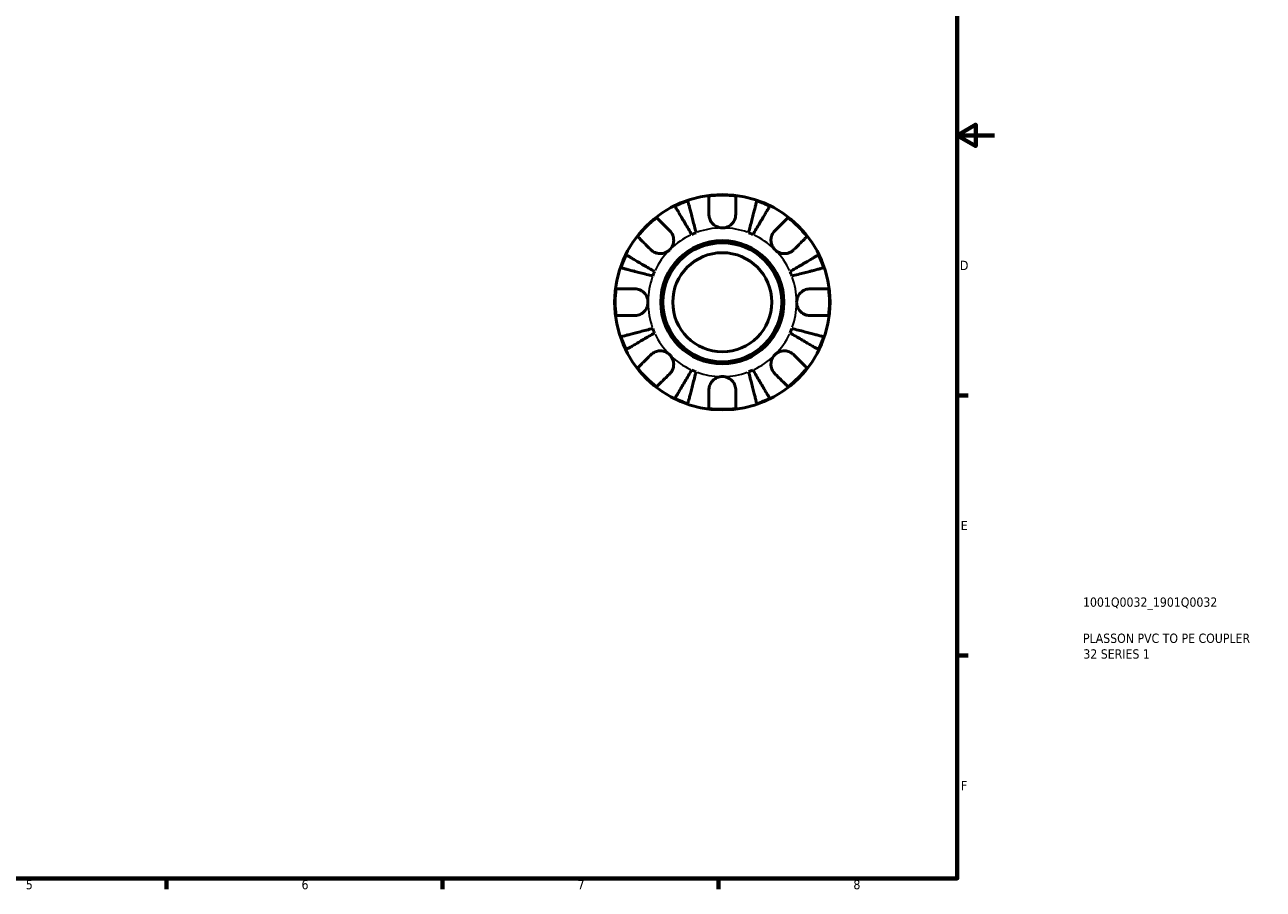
# Model space of a CAD drawing. Header units: millimetres. Extents: x -124 to 666, y 0 to 475.
# Tile 4 of 8: x 333 to 666, y 7 to 240. Entities that reach past the tile are written whole.
import ezdxf

# ---------------------------------------------------------------- set-up
doc = ezdxf.new("R2010")
doc.units = ezdxf.units.MM
for name, color, linetype, lineweight in [('Border (ISO)', 7, 'Continuous', 70), ('Title (ISO)', 7, 'Continuous', 50), ('Visible (ISO)', 7, 'Continuous', 50), ('Visible Narrow (ISO)', 7, 'Continuous', 35)]:
    doc.layers.add(name, color=color, linetype=linetype, lineweight=lineweight)
doc.styles.add('Note Text (ISO)', font='tahoma.ttf')

# ---------------------------------------------------------------- blocks, each defined once
blk = doc.blocks.new('Borders Default Border')
at = {"layer": 'Border (ISO)'}
for p, q in [((584, 140), (586.9, 140)), ((584, 70), (586.9, 70)), ((371.25, 10), (371.25, 7.1)), ((445.5, 10), (445.5, 7.1)), ((519.75, 10), (519.75, 7.1))]:
    blk.add_line(p, q, dxfattribs=at)
at = {"layer": 'Border (ISO)', "flags": 128}
for points in [[(10, 10), (10, 410), (584, 410), (584, 10), (10, 10)], [(594, 210), (584, 210), (589, 212.89), (589, 207.11), (584, 210)]]:
    blk.add_lwpolyline(points, dxfattribs=at)
at = {"layer": 'Border (ISO)', "color": 232, "true_color": 0xca0064, "char_height": 2.5, "attachment_point": 7, "style": 'Note Text (ISO)'}
for s, insert in [('D', (584.73, 173.75)), ('E', (584.94, 103.75)), ('F', (585, 33.75)), ('5', (333.39, 7.05)), ('6', (407.58, 7.05)), ('7', (481.85, 7.1)), ('8', (556.06, 7.04))]:
    blk.add_mtext(s, dxfattribs=dict(at, insert=insert))
blk = doc.blocks.new('Title Blocks ISO')
at = {"layer": 'Title (ISO)', "color": 232, "true_color": 0xca0064, "style": 'Note Text (ISO)'}
for tag, p in [('PART_NUMBER_001', (33.84, 73.13)), ('DESCRIPTION_001', (33.84, 63.4)), ('DESCRIPTION_002', (33.93, 59.18))]:
    blk.add_attdef(tag, p, '', height=2.5, dxfattribs=at)

msp = doc.modelspace()

# ---------------------------------------------------------------- linework, layer by layer
at = {"layer": 'Visible (ISO)'}
for radius in [29, 16.58, 16, 13.333]:
    msp.add_circle((520.794, 165.085), radius, dxfattribs=at)
for radius, start, end in [(28.818, 82.82379, 97.17621), (28.818, 108.77511, 116.22489), (28.818, 63.77511, 71.22489), (28.818, 127.82379, 142.17621), (28.818, 37.82379, 52.17621), (20, 110.66622, 114.33378), (20, 65.66622, 69.33378), (28.818, 153.77511, 161.22489), (28.818, 18.77511, 26.22489), (20, 155.66622, 159.33378), (20, 20.66622, 24.33378), (28.818, 172.82379, 187.17621), (28.818, 352.82379, 7.17621), (20, 200.66622, 204.33378), (20, 335.66622, 339.33378), (28.818, 198.77511, 206.22489), (28.818, 333.77511, 341.22489), (28.818, 217.82379, 232.17621), (20, 245.66622, 249.33378), (20, 290.66622, 294.33378), (28.818, 307.82379, 322.17621), (28.818, 243.77511, 251.22489), (28.818, 288.77511, 296.22489), (28.818, 262.82379, 277.17621)]:
    msp.add_arc((520.794, 165.085), radius, start, end, dxfattribs=at)
for points, knots in [([(517.194, 188.685), (517.194, 189.068), (517.194, 189.456), (517.194, 190.333), (517.194, 190.805), (517.194, 191.598), (517.194, 191.991), (517.194, 192.671), (517.194, 192.956), (517.194, 193.379), (517.194, 193.558), (517.194, 193.677)], [4.42789013, 4.42789013, 4.42789013, 4.42789013, 4.54980941, 4.54980941, 4.7172218, 4.7172218, 4.88443989, 4.88443989, 5.05165798, 5.05165798, 5.21398971, 5.21398971, 5.21398971, 5.21398971]), ([(524.394, 193.677), (524.394, 193.559), (524.394, 193.381), (524.394, 192.961), (524.394, 192.677), (524.394, 192.001), (524.394, 191.61), (524.394, 190.819), (524.394, 190.347), (524.394, 189.465), (524.394, 189.072), (524.394, 188.685)], [0.17075309, 0.17075309, 0.17075309, 0.17075309, 0.33215152, 0.33215152, 0.49888818, 0.49888818, 0.66562485, 0.66562485, 0.83351137, 0.83351137, 0.95687373, 0.95687373, 0.95687373, 0.95687373]), ([(512.553, 183.308), (512.269, 183.789), (511.959, 184.315), (511.353, 185.346), (511.055, 185.85), (510.532, 186.739), (510.257, 187.205), (509.745, 188.076), (509.506, 188.48), (509.107, 189.158), (508.909, 189.495), (508.567, 190.076), (508.423, 190.32), (508.21, 190.681), (508.119, 190.835), (508.06, 190.936)], [4.0142509, 4.0142509, 4.0142509, 4.0142509, 4.1819549, 4.1819549, 4.3496588, 4.3496588, 4.5167189, 4.5167189, 4.6837789, 4.6837789, 4.8504333, 4.8504333, 5.0170876, 5.0170876, 5.1791816, 5.1791816, 5.1791816, 5.1791816]), ([(511.519, 192.369), (511.548, 192.255), (511.593, 192.083), (511.698, 191.676), (511.769, 191.402), (511.938, 190.75), (512.036, 190.371), (512.233, 189.609), (512.35, 189.155), (512.603, 188.177), (512.739, 187.653), (512.997, 186.654), (513.143, 186.088), (513.443, 184.93), (513.596, 184.339), (513.736, 183.798)], [0.1707461, 0.1707461, 0.1707461, 0.1707461, 0.33284, 0.33284, 0.4994944, 0.4994944, 0.6661487, 0.6661487, 0.8332087, 0.8332087, 1.0002688, 1.0002688, 1.1679728, 1.1679728, 1.3356767, 1.3356767, 1.3356767, 1.3356767]), ([(527.853, 183.798), (527.992, 184.338), (528.145, 184.929), (528.444, 186.085), (528.591, 186.652), (528.849, 187.649), (528.984, 188.173), (529.237, 189.15), (529.354, 189.604), (529.552, 190.367), (529.65, 190.746), (529.819, 191.4), (529.89, 191.675), (529.995, 192.082), (530.04, 192.255), (530.069, 192.369)], [4.0142513, 4.0142513, 4.0142513, 4.0142513, 4.1817861, 4.1817861, 4.3493209, 4.3493209, 4.5162129, 4.5162129, 4.683105, 4.683105, 4.8499282, 4.8499282, 5.0167515, 5.0167515, 5.1791755, 5.1791755, 5.1791755, 5.1791755]), ([(533.529, 190.936), (533.469, 190.834), (533.378, 190.681), (533.165, 190.318), (533.021, 190.074), (532.678, 189.492), (532.479, 189.155), (532.079, 188.476), (531.841, 188.072), (531.329, 187.201), (531.054, 186.736), (530.531, 185.848), (530.235, 185.344), (529.628, 184.314), (529.319, 183.789), (529.035, 183.308)], [0.1707525, 0.1707525, 0.1707525, 0.1707525, 0.3331765, 0.3331765, 0.4999998, 0.4999998, 0.6668231, 0.6668231, 0.8337151, 0.8337151, 1.0006071, 1.0006071, 1.1681419, 1.1681419, 1.3356767, 1.3356767, 1.3356767, 1.3356767]), ([(503.122, 187.848), (503.206, 187.764), (503.332, 187.637), (503.632, 187.338), (503.833, 187.136), (504.314, 186.656), (504.592, 186.378), (505.153, 185.817), (505.486, 185.484), (506.106, 184.863), (506.381, 184.589), (506.652, 184.318)], [0.1707715, 0.1707715, 0.1707715, 0.1707715, 0.33310322, 0.33310322, 0.50032131, 0.50032131, 0.6675394, 0.6675394, 0.83495179, 0.83495179, 0.95687108, 0.95687108, 0.95687108, 0.95687108]), ([(520.794, 185.085), (520.501, 185.085), (520.21, 185.12), (519.614, 185.268), (519.313, 185.388), (518.629, 185.771), (518.275, 186.072), (517.791, 186.674), (517.63, 186.941), (517.425, 187.4), (517.361, 187.583), (517.268, 187.938), (517.236, 188.108), (517.202, 188.414), (517.194, 188.55), (517.194, 188.685)], [0, 0, 0, 0, 0.08783311, 0.08783311, 0.18435408, 0.18435408, 0.32279749, 0.32279749, 0.41754463, 0.41754463, 0.47774931, 0.47774931, 0.53276241, 0.53276241, 0.57681269, 0.57681269, 0.57681269, 0.57681269]), ([(524.394, 188.685), (524.394, 188.681), (524.394, 188.677), (524.394, 188.484), (524.378, 188.293), (524.319, 187.932), (524.279, 187.763), (524.161, 187.391), (524.077, 187.191), (523.796, 186.661), (523.564, 186.352), (522.964, 185.778), (522.59, 185.533), (521.741, 185.179), (521.27, 185.085), (520.794, 185.085)], [-0.58332629, -0.58332629, -0.58332629, -0.58332629, -0.58206847, -0.58206847, -0.51861604, -0.51861604, -0.4628074, -0.4628074, -0.39473272, -0.39473272, -0.27692423, -0.27692423, -0.14288351, -0.14288351, 0, 0, 0, 0]), ([(534.936, 184.318), (535.21, 184.592), (535.488, 184.87), (536.112, 185.493), (536.446, 185.827), (537.005, 186.386), (537.282, 186.663), (537.759, 187.141), (537.96, 187.342), (538.257, 187.639), (538.383, 187.764), (538.466, 187.848)], [4.42788405, 4.42788405, 4.42788405, 4.42788405, 4.5512464, 4.5512464, 4.71913293, 4.71913293, 4.88586959, 4.88586959, 5.05260626, 5.05260626, 5.21400469, 5.21400469, 5.21400469, 5.21400469]), ([(506.652, 184.318), (506.741, 184.229), (506.825, 184.135), (507.05, 183.857), (507.179, 183.663), (507.405, 183.236), (507.498, 183.004), (507.664, 182.424), (507.712, 182.072), (507.699, 181.265), (507.607, 180.82), (507.255, 179.963), (506.989, 179.563), (506.652, 179.227)], [-0.58004807, -0.58004807, -0.58004807, -0.58004807, -0.5384523, -0.5384523, -0.46383793, -0.46383793, -0.3862639, -0.3862639, -0.27840269, -0.27840269, -0.14277912, -0.14277912, 0, 0, 0, 0]), ([(534.936, 179.227), (534.753, 179.41), (534.59, 179.612), (534.301, 180.064), (534.179, 180.313), (533.957, 180.942), (533.889, 181.327), (533.876, 182.081), (533.926, 182.442), (534.098, 183.027), (534.193, 183.256), (534.42, 183.681), (534.551, 183.875), (534.773, 184.146), (534.853, 184.234), (534.936, 184.318)], [0, 0, 0, 0, 0.07774953, 0.07774953, 0.16081914, 0.16081914, 0.27783798, 0.27783798, 0.3882896, 0.3882896, 0.46542959, 0.46542959, 0.54035429, 0.54035429, 0.57953204, 0.57953204, 0.57953204, 0.57953204]), ([(501.561, 179.227), (501.287, 179.501), (501.009, 179.778), (500.385, 180.402), (500.051, 180.736), (499.492, 181.295), (499.215, 181.572), (498.738, 182.05), (498.537, 182.251), (498.24, 182.548), (498.114, 182.673), (498.031, 182.757)], [4.42788405, 4.42788405, 4.42788405, 4.42788405, 4.5512464, 4.5512464, 4.71913293, 4.71913293, 4.88586959, 4.88586959, 5.05260626, 5.05260626, 5.21400469, 5.21400469, 5.21400469, 5.21400469]), ([(543.558, 182.757), (543.474, 182.673), (543.348, 182.548), (543.051, 182.251), (542.851, 182.05), (542.373, 181.572), (542.096, 181.295), (541.537, 180.736), (541.203, 180.402), (540.579, 179.778), (540.302, 179.501), (540.027, 179.227)], [0.17075309, 0.17075309, 0.17075309, 0.17075309, 0.33215152, 0.33215152, 0.49888818, 0.49888818, 0.66562485, 0.66562485, 0.83351137, 0.83351137, 0.95687373, 0.95687373, 0.95687373, 0.95687373]), ([(494.942, 177.819), (495.044, 177.759), (495.198, 177.669), (495.561, 177.455), (495.805, 177.311), (496.387, 176.968), (496.724, 176.77), (497.403, 176.37), (497.807, 176.132), (498.677, 175.619), (499.143, 175.345), (500.031, 174.822), (500.535, 174.525), (501.564, 173.919), (502.09, 173.609), (502.571, 173.326)], [0.1707525, 0.1707525, 0.1707525, 0.1707525, 0.3331765, 0.3331765, 0.4999998, 0.4999998, 0.6668231, 0.6668231, 0.8337151, 0.8337151, 1.0006071, 1.0006071, 1.1681419, 1.1681419, 1.3356767, 1.3356767, 1.3356767, 1.3356767]), ([(506.652, 179.227), (506.469, 179.043), (506.266, 178.88), (505.815, 178.591), (505.565, 178.47), (504.937, 178.248), (504.552, 178.179), (503.798, 178.167), (503.437, 178.217), (502.852, 178.389), (502.622, 178.483), (502.198, 178.711), (502.003, 178.841), (501.732, 179.063), (501.644, 179.143), (501.561, 179.227)], [0, 0, 0, 0, 0.07774953, 0.07774953, 0.16081914, 0.16081914, 0.27783798, 0.27783798, 0.3882896, 0.3882896, 0.46542959, 0.46542959, 0.54035429, 0.54035429, 0.57953204, 0.57953204, 0.57953204, 0.57953204]), ([(540.027, 179.227), (539.939, 179.138), (539.845, 179.053), (539.567, 178.829), (539.372, 178.699), (538.945, 178.474), (538.714, 178.38), (538.134, 178.214), (537.781, 178.167), (536.975, 178.18), (536.529, 178.271), (535.673, 178.624), (535.273, 178.89), (534.936, 179.227)], [-0.58004807, -0.58004807, -0.58004807, -0.58004807, -0.5384523, -0.5384523, -0.46383793, -0.46383793, -0.3862639, -0.3862639, -0.27840269, -0.27840269, -0.14277912, -0.14277912, 0, 0, 0, 0]), ([(539.017, 173.326), (539.499, 173.609), (540.025, 173.919), (541.055, 174.526), (541.56, 174.823), (542.448, 175.347), (542.915, 175.621), (543.785, 176.134), (544.19, 176.372), (544.868, 176.772), (545.205, 176.97), (545.785, 177.312), (546.029, 177.456), (546.391, 177.669), (546.544, 177.759), (546.646, 177.819)], [4.0142509, 4.0142509, 4.0142509, 4.0142509, 4.1819549, 4.1819549, 4.3496588, 4.3496588, 4.5167189, 4.5167189, 4.6837789, 4.6837789, 4.8504333, 4.8504333, 5.0170876, 5.0170876, 5.1791816, 5.1791816, 5.1791816, 5.1791816]), ([(502.081, 172.143), (501.54, 172.283), (500.949, 172.436), (499.791, 172.735), (499.224, 172.882), (498.226, 173.14), (497.702, 173.275), (496.724, 173.528), (496.269, 173.646), (495.507, 173.843), (495.129, 173.941), (494.477, 174.11), (494.202, 174.181), (493.796, 174.286), (493.624, 174.33), (493.509, 174.36)], [4.0142509, 4.0142509, 4.0142509, 4.0142509, 4.1819549, 4.1819549, 4.3496588, 4.3496588, 4.5167189, 4.5167189, 4.6837789, 4.6837789, 4.8504333, 4.8504333, 5.0170876, 5.0170876, 5.1791816, 5.1791816, 5.1791816, 5.1791816]), ([(548.079, 174.36), (547.964, 174.33), (547.792, 174.286), (547.386, 174.181), (547.112, 174.11), (546.459, 173.941), (546.081, 173.843), (545.319, 173.646), (544.865, 173.528), (543.886, 173.275), (543.362, 173.14), (542.364, 172.882), (541.797, 172.735), (540.639, 172.436), (540.048, 172.283), (539.507, 172.143)], [0.1707461, 0.1707461, 0.1707461, 0.1707461, 0.33284, 0.33284, 0.4994944, 0.4994944, 0.6661487, 0.6661487, 0.8332087, 0.8332087, 1.0002688, 1.0002688, 1.1679728, 1.1679728, 1.3356767, 1.3356767, 1.3356767, 1.3356767]), ([(492.202, 168.685), (492.32, 168.685), (492.497, 168.685), (492.917, 168.685), (493.202, 168.685), (493.877, 168.685), (494.269, 168.685), (495.06, 168.685), (495.532, 168.685), (496.414, 168.685), (496.806, 168.685), (497.194, 168.685)], [0.17075309, 0.17075309, 0.17075309, 0.17075309, 0.33215152, 0.33215152, 0.49888818, 0.49888818, 0.66562485, 0.66562485, 0.83351137, 0.83351137, 0.95687373, 0.95687373, 0.95687373, 0.95687373]), ([(497.194, 168.685), (497.337, 168.685), (497.482, 168.676), (497.841, 168.632), (498.055, 168.587), (498.496, 168.449), (498.72, 168.354), (499.246, 168.064), (499.532, 167.846), (500.095, 167.263), (500.344, 166.885), (500.7, 166.031), (500.794, 165.56), (500.794, 165.085)], [-0.57647647, -0.57647647, -0.57647647, -0.57647647, -0.52968676, -0.52968676, -0.46054026, -0.46054026, -0.38562403, -0.38562403, -0.27730827, -0.27730827, -0.14258086, -0.14258086, 0, 0, 0, 0]), ([(540.794, 165.085), (540.794, 165.365), (540.827, 165.644), (540.962, 166.212), (541.069, 166.498), (541.427, 167.176), (541.72, 167.538), (542.315, 168.041), (542.582, 168.211), (543.075, 168.442), (543.29, 168.518), (543.733, 168.631), (543.959, 168.665), (544.254, 168.682), (544.324, 168.685), (544.394, 168.685)], [-2.49913258, -2.49913258, -2.49913258, -2.49913258, -2.41505436, -2.41505436, -2.32384732, -2.32384732, -2.1841143, -2.1841143, -2.08674766, -2.08674766, -2.01440674, -2.01440674, -1.93994266, -1.93994266, -1.91637503, -1.91637503, -1.91637503, -1.91637503]), ([(544.394, 168.685), (544.782, 168.685), (545.174, 168.685), (546.056, 168.685), (546.529, 168.685), (547.319, 168.685), (547.711, 168.685), (548.387, 168.685), (548.671, 168.685), (549.091, 168.685), (549.268, 168.685), (549.387, 168.685)], [4.42788405, 4.42788405, 4.42788405, 4.42788405, 4.5512464, 4.5512464, 4.71913293, 4.71913293, 4.88586959, 4.88586959, 5.05260626, 5.05260626, 5.21400469, 5.21400469, 5.21400469, 5.21400469]), ([(500.794, 165.085), (500.794, 164.804), (500.761, 164.525), (500.626, 163.957), (500.519, 163.672), (500.161, 162.993), (499.868, 162.631), (499.274, 162.128), (499.006, 161.958), (498.514, 161.727), (498.298, 161.651), (497.855, 161.538), (497.629, 161.504), (497.335, 161.487), (497.264, 161.485), (497.194, 161.485)], [-2.49913258, -2.49913258, -2.49913258, -2.49913258, -2.41505436, -2.41505436, -2.32384732, -2.32384732, -2.1841143, -2.1841143, -2.08674766, -2.08674766, -2.01440674, -2.01440674, -1.93994266, -1.93994266, -1.91637503, -1.91637503, -1.91637503, -1.91637503]), ([(544.394, 161.485), (544.251, 161.485), (544.107, 161.493), (543.747, 161.537), (543.533, 161.582), (543.092, 161.72), (542.868, 161.815), (542.342, 162.105), (542.056, 162.324), (541.494, 162.906), (541.244, 163.284), (540.888, 164.138), (540.794, 164.609), (540.794, 165.085)], [-0.57647647, -0.57647647, -0.57647647, -0.57647647, -0.52968676, -0.52968676, -0.46054026, -0.46054026, -0.38562403, -0.38562403, -0.27730827, -0.27730827, -0.14258086, -0.14258086, 0, 0, 0, 0]), ([(497.194, 161.485), (496.806, 161.485), (496.414, 161.485), (495.532, 161.485), (495.06, 161.485), (494.269, 161.485), (493.877, 161.485), (493.202, 161.485), (492.917, 161.485), (492.497, 161.485), (492.32, 161.485), (492.202, 161.485)], [4.42788405, 4.42788405, 4.42788405, 4.42788405, 4.5512464, 4.5512464, 4.71913293, 4.71913293, 4.88586959, 4.88586959, 5.05260626, 5.05260626, 5.21400469, 5.21400469, 5.21400469, 5.21400469]), ([(549.387, 161.485), (549.268, 161.485), (549.091, 161.485), (548.671, 161.485), (548.387, 161.485), (547.711, 161.485), (547.319, 161.485), (546.529, 161.485), (546.056, 161.485), (545.174, 161.485), (544.782, 161.485), (544.394, 161.485)], [0.17075309, 0.17075309, 0.17075309, 0.17075309, 0.33215152, 0.33215152, 0.49888818, 0.49888818, 0.66562485, 0.66562485, 0.83351137, 0.83351137, 0.95687373, 0.95687373, 0.95687373, 0.95687373]), ([(493.509, 155.809), (493.624, 155.839), (493.796, 155.883), (494.202, 155.988), (494.477, 156.059), (495.129, 156.228), (495.507, 156.326), (496.269, 156.523), (496.724, 156.641), (497.702, 156.894), (498.226, 157.029), (499.224, 157.287), (499.791, 157.434), (500.949, 157.733), (501.54, 157.886), (502.081, 158.026)], [0.1707461, 0.1707461, 0.1707461, 0.1707461, 0.33284, 0.33284, 0.4994944, 0.4994944, 0.6661487, 0.6661487, 0.8332087, 0.8332087, 1.0002688, 1.0002688, 1.1679728, 1.1679728, 1.3356767, 1.3356767, 1.3356767, 1.3356767]), ([(502.571, 156.843), (502.09, 156.56), (501.564, 156.25), (500.535, 155.644), (500.031, 155.347), (499.143, 154.824), (498.677, 154.55), (497.807, 154.037), (497.403, 153.799), (496.724, 153.399), (496.387, 153.201), (495.805, 152.858), (495.561, 152.714), (495.198, 152.5), (495.044, 152.41), (494.942, 152.35)], [4.0142513, 4.0142513, 4.0142513, 4.0142513, 4.1817861, 4.1817861, 4.3493209, 4.3493209, 4.5162129, 4.5162129, 4.683105, 4.683105, 4.8499282, 4.8499282, 5.0167515, 5.0167515, 5.1791755, 5.1791755, 5.1791755, 5.1791755]), ([(546.646, 152.35), (546.544, 152.41), (546.391, 152.5), (546.029, 152.713), (545.785, 152.857), (545.205, 153.199), (544.868, 153.397), (544.19, 153.797), (543.785, 154.035), (542.915, 154.548), (542.448, 154.822), (541.56, 155.346), (541.055, 155.643), (540.025, 156.25), (539.499, 156.56), (539.017, 156.843)], [0.1707461, 0.1707461, 0.1707461, 0.1707461, 0.33284, 0.33284, 0.4994944, 0.4994944, 0.6661487, 0.6661487, 0.8332087, 0.8332087, 1.0002688, 1.0002688, 1.1679728, 1.1679728, 1.3356767, 1.3356767, 1.3356767, 1.3356767]), ([(539.507, 158.026), (540.048, 157.886), (540.639, 157.733), (541.797, 157.434), (542.364, 157.287), (543.362, 157.029), (543.886, 156.894), (544.865, 156.641), (545.319, 156.523), (546.081, 156.326), (546.459, 156.228), (547.112, 156.059), (547.386, 155.988), (547.792, 155.883), (547.964, 155.839), (548.079, 155.809)], [4.0142509, 4.0142509, 4.0142509, 4.0142509, 4.1819549, 4.1819549, 4.3496588, 4.3496588, 4.5167189, 4.5167189, 4.6837789, 4.6837789, 4.8504333, 4.8504333, 5.0170876, 5.0170876, 5.1791816, 5.1791816, 5.1791816, 5.1791816]), ([(498.031, 147.412), (498.114, 147.496), (498.24, 147.621), (498.537, 147.918), (498.738, 148.119), (499.215, 148.597), (499.492, 148.874), (500.051, 149.433), (500.385, 149.767), (501.009, 150.391), (501.287, 150.668), (501.561, 150.942)], [0.17075309, 0.17075309, 0.17075309, 0.17075309, 0.33215152, 0.33215152, 0.49888818, 0.49888818, 0.66562485, 0.66562485, 0.83351137, 0.83351137, 0.95687373, 0.95687373, 0.95687373, 0.95687373]), ([(501.561, 150.942), (501.649, 151.031), (501.744, 151.116), (502.021, 151.34), (502.216, 151.47), (502.643, 151.695), (502.874, 151.789), (503.454, 151.955), (503.807, 152.002), (504.614, 151.989), (505.059, 151.898), (505.916, 151.545), (506.315, 151.279), (506.652, 150.942)], [-0.58004807, -0.58004807, -0.58004807, -0.58004807, -0.5384523, -0.5384523, -0.46383793, -0.46383793, -0.3862639, -0.3862639, -0.27840269, -0.27840269, -0.14277912, -0.14277912, 0, 0, 0, 0]), ([(506.652, 150.942), (506.835, 150.759), (506.998, 150.557), (507.287, 150.105), (507.409, 149.856), (507.631, 149.227), (507.7, 148.842), (507.712, 148.088), (507.662, 147.727), (507.49, 147.142), (507.395, 146.913), (507.168, 146.488), (507.037, 146.294), (506.815, 146.023), (506.735, 145.935), (506.652, 145.851)], [0, 0, 0, 0, 0.07774953, 0.07774953, 0.16081914, 0.16081914, 0.27783798, 0.27783798, 0.3882896, 0.3882896, 0.46542959, 0.46542959, 0.54035429, 0.54035429, 0.57953204, 0.57953204, 0.57953204, 0.57953204]), ([(534.936, 145.851), (534.848, 145.94), (534.763, 146.034), (534.538, 146.312), (534.409, 146.506), (534.184, 146.933), (534.09, 147.165), (533.924, 147.745), (533.877, 148.097), (533.89, 148.904), (533.981, 149.349), (534.333, 150.206), (534.6, 150.606), (534.936, 150.942)], [-0.58004807, -0.58004807, -0.58004807, -0.58004807, -0.5384523, -0.5384523, -0.46383793, -0.46383793, -0.3862639, -0.3862639, -0.27840269, -0.27840269, -0.14277912, -0.14277912, 0, 0, 0, 0]), ([(534.936, 150.942), (535.12, 151.126), (535.322, 151.289), (535.773, 151.578), (536.023, 151.7), (536.651, 151.921), (537.037, 151.99), (537.79, 152.002), (538.151, 151.952), (538.737, 151.78), (538.966, 151.686), (539.391, 151.458), (539.585, 151.328), (539.856, 151.106), (539.944, 151.026), (540.027, 150.942)], [0, 0, 0, 0, 0.07774953, 0.07774953, 0.16081914, 0.16081914, 0.27783798, 0.27783798, 0.3882896, 0.3882896, 0.46542959, 0.46542959, 0.54035429, 0.54035429, 0.57953204, 0.57953204, 0.57953204, 0.57953204]), ([(540.027, 150.942), (540.299, 150.671), (540.573, 150.397), (541.193, 149.777), (541.527, 149.443), (542.087, 148.883), (542.366, 148.604), (542.846, 148.124), (543.048, 147.922), (543.347, 147.623), (543.474, 147.496), (543.558, 147.412)], [4.42789013, 4.42789013, 4.42789013, 4.42789013, 4.54980941, 4.54980941, 4.7172218, 4.7172218, 4.88443989, 4.88443989, 5.05165798, 5.05165798, 5.21398971, 5.21398971, 5.21398971, 5.21398971]), ([(508.06, 139.233), (508.119, 139.334), (508.21, 139.488), (508.423, 139.849), (508.567, 140.093), (508.909, 140.674), (509.107, 141.011), (509.506, 141.689), (509.745, 142.093), (510.257, 142.964), (510.532, 143.43), (511.055, 144.319), (511.353, 144.823), (511.959, 145.854), (512.269, 146.38), (512.553, 146.861)], [0.1707461, 0.1707461, 0.1707461, 0.1707461, 0.33284, 0.33284, 0.4994944, 0.4994944, 0.6661487, 0.6661487, 0.8332087, 0.8332087, 1.0002688, 1.0002688, 1.1679728, 1.1679728, 1.3356767, 1.3356767, 1.3356767, 1.3356767]), ([(529.035, 146.861), (529.319, 146.38), (529.628, 145.855), (530.235, 144.825), (530.531, 144.321), (531.054, 143.433), (531.329, 142.968), (531.841, 142.097), (532.079, 141.693), (532.479, 141.014), (532.678, 140.677), (533.021, 140.095), (533.165, 139.851), (533.378, 139.488), (533.469, 139.335), (533.529, 139.233)], [4.0142513, 4.0142513, 4.0142513, 4.0142513, 4.1817861, 4.1817861, 4.3493209, 4.3493209, 4.5162129, 4.5162129, 4.683105, 4.683105, 4.8499282, 4.8499282, 5.0167515, 5.0167515, 5.1791755, 5.1791755, 5.1791755, 5.1791755]), ([(506.652, 145.851), (506.381, 145.58), (506.106, 145.306), (505.486, 144.685), (505.153, 144.352), (504.592, 143.791), (504.314, 143.513), (503.833, 143.033), (503.632, 142.831), (503.332, 142.532), (503.206, 142.405), (503.122, 142.321)], [4.42789013, 4.42789013, 4.42789013, 4.42789013, 4.54980941, 4.54980941, 4.7172218, 4.7172218, 4.88443989, 4.88443989, 5.05165798, 5.05165798, 5.21398971, 5.21398971, 5.21398971, 5.21398971]), ([(513.736, 146.371), (513.596, 145.83), (513.443, 145.239), (513.143, 144.081), (512.997, 143.515), (512.739, 142.516), (512.603, 141.992), (512.35, 141.014), (512.233, 140.56), (512.036, 139.798), (511.938, 139.419), (511.769, 138.767), (511.698, 138.493), (511.593, 138.086), (511.548, 137.914), (511.519, 137.8)], [4.0142509, 4.0142509, 4.0142509, 4.0142509, 4.1819549, 4.1819549, 4.3496588, 4.3496588, 4.5167189, 4.5167189, 4.6837789, 4.6837789, 4.8504333, 4.8504333, 5.0170876, 5.0170876, 5.1791816, 5.1791816, 5.1791816, 5.1791816]), ([(517.194, 141.485), (517.194, 141.628), (517.203, 141.772), (517.246, 142.131), (517.292, 142.346), (517.429, 142.787), (517.524, 143.011), (517.815, 143.537), (518.033, 143.823), (518.615, 144.385), (518.994, 144.634), (519.848, 144.99), (520.319, 145.085), (520.794, 145.085)], [-0.57647647, -0.57647647, -0.57647647, -0.57647647, -0.52968676, -0.52968676, -0.46054026, -0.46054026, -0.38562403, -0.38562403, -0.27730827, -0.27730827, -0.14258086, -0.14258086, 0, 0, 0, 0]), ([(520.794, 145.085), (521.074, 145.085), (521.354, 145.052), (521.922, 144.917), (522.207, 144.809), (522.885, 144.451), (523.248, 144.159), (523.75, 143.564), (523.92, 143.297), (524.152, 142.804), (524.228, 142.588), (524.341, 142.145), (524.375, 141.919), (524.392, 141.625), (524.394, 141.555), (524.394, 141.485)], [-2.49913258, -2.49913258, -2.49913258, -2.49913258, -2.41505436, -2.41505436, -2.32384732, -2.32384732, -2.1841143, -2.1841143, -2.08674766, -2.08674766, -2.01440674, -2.01440674, -1.93994266, -1.93994266, -1.91637503, -1.91637503, -1.91637503, -1.91637503]), ([(530.069, 137.8), (530.04, 137.914), (529.995, 138.086), (529.89, 138.493), (529.819, 138.767), (529.651, 139.419), (529.553, 139.798), (529.356, 140.56), (529.238, 141.014), (528.985, 141.992), (528.85, 142.516), (528.591, 143.515), (528.445, 144.081), (528.145, 145.239), (527.993, 145.83), (527.853, 146.371)], [0.1707461, 0.1707461, 0.1707461, 0.1707461, 0.33284, 0.33284, 0.4994944, 0.4994944, 0.6661487, 0.6661487, 0.8332087, 0.8332087, 1.0002688, 1.0002688, 1.1679728, 1.1679728, 1.3356767, 1.3356767, 1.3356767, 1.3356767]), ([(538.466, 142.321), (538.383, 142.405), (538.257, 142.53), (537.96, 142.827), (537.759, 143.028), (537.282, 143.506), (537.005, 143.783), (536.446, 144.342), (536.112, 144.676), (535.488, 145.299), (535.21, 145.577), (534.936, 145.851)], [0.17075309, 0.17075309, 0.17075309, 0.17075309, 0.33215152, 0.33215152, 0.49888818, 0.49888818, 0.66562485, 0.66562485, 0.83351137, 0.83351137, 0.95687373, 0.95687373, 0.95687373, 0.95687373]), ([(517.194, 136.492), (517.194, 136.611), (517.194, 136.79), (517.194, 137.213), (517.194, 137.498), (517.194, 138.178), (517.194, 138.572), (517.194, 139.364), (517.194, 139.836), (517.194, 140.713), (517.194, 141.101), (517.194, 141.485)], [0.1707715, 0.1707715, 0.1707715, 0.1707715, 0.33310322, 0.33310322, 0.50032131, 0.50032131, 0.6675394, 0.6675394, 0.83495179, 0.83495179, 0.95687108, 0.95687108, 0.95687108, 0.95687108]), ([(524.394, 141.485), (524.394, 141.097), (524.394, 140.704), (524.394, 139.822), (524.394, 139.35), (524.394, 138.559), (524.394, 138.168), (524.394, 137.492), (524.394, 137.208), (524.394, 136.788), (524.394, 136.61), (524.394, 136.492)], [4.42788405, 4.42788405, 4.42788405, 4.42788405, 4.5512464, 4.5512464, 4.71913293, 4.71913293, 4.88586959, 4.88586959, 5.05260626, 5.05260626, 5.21400469, 5.21400469, 5.21400469, 5.21400469])]:
    msp.add_open_spline(points, degree=3, knots=knots, dxfattribs=at)
at = {"layer": 'Visible Narrow (ISO)'}
for start, end in [(91.03331, 109.63291), (70.36709, 88.96669), (115.36709, 133.96669), (46.03331, 64.63291), (136.03331, 154.63291), (25.36709, 43.96669), (160.36709, 178.96669), (1.03331, 19.63291), (181.03331, 199.63291), (340.36709, 358.96669), (205.36709, 223.96669), (316.03331, 334.63291), (226.03331, 244.63291), (295.36709, 313.96669), (250.36709, 268.96669), (271.03331, 289.63291)]:
    msp.add_arc((520.794, 165.085), 20, start, end, dxfattribs=at)

# ---------------------------------------------------------------- block references
msp.add_blockref('Borders Default Border', (0, 0))
msp.add_blockref('Title Blocks ISO', (584, 10)).add_auto_attribs({'PART_NUMBER_001': '1001Q0032_1901Q0032', 'DESCRIPTION_001': 'PLASSON PVC TO PE COUPLER', 'DESCRIPTION_002': '32 SERIES 1'})

doc.saveas('drawing.dxf')
